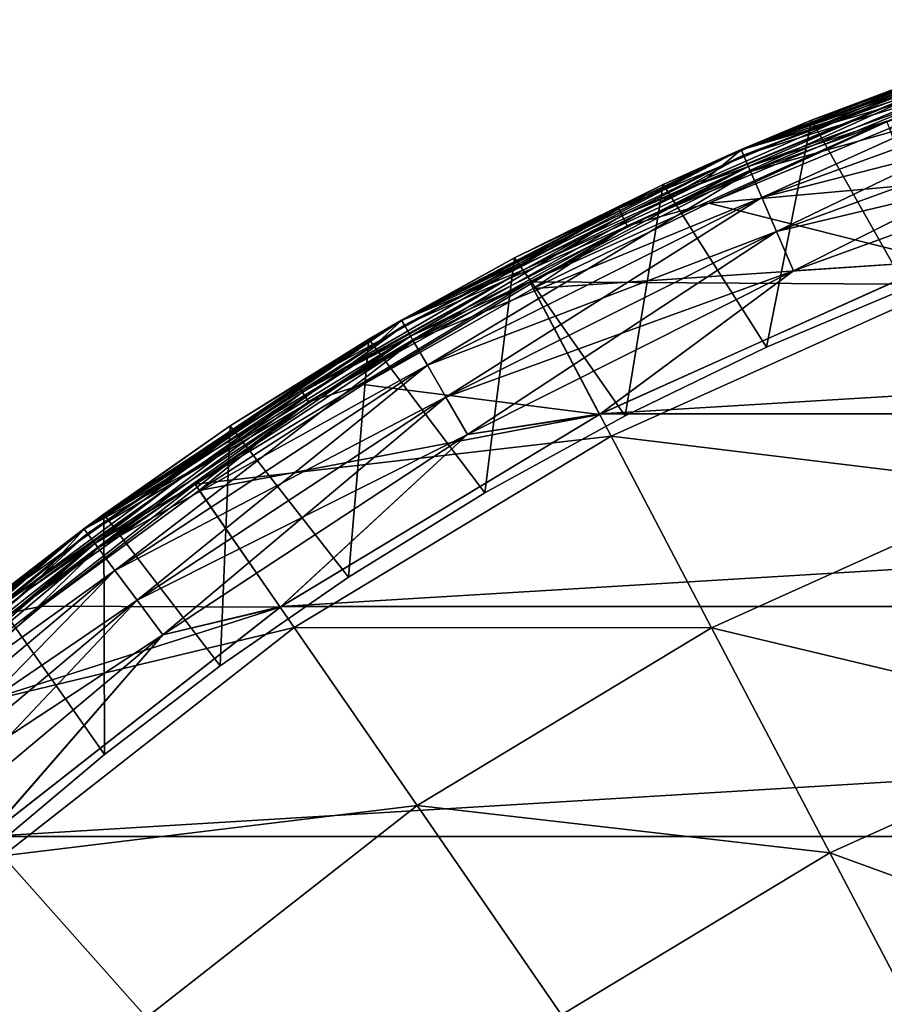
# Model space of a CAD drawing. Header units: metres. Extents: x -28 to 111, y -27 to 27.
# Tile 11 of 55: x -17 to -10, y 18 to 26. Entities that reach past the tile are written whole.
import ezdxf

# ---------------------------------------------------------------- set-up
doc = ezdxf.new("R2010")
doc.units = ezdxf.units.M
doc.layers.add('solid_13061041_XXX', color=7, linetype='CONTINUOUS')

msp = doc.modelspace()

# ---------------------------------------------------------------- linework, layer by layer
at = {"layer": 'solid_13061041_XXX'}
for points in [[(-7.88708, 26.344715, -98.199997), (-10.892227, 25.250929, -98.199997), (-7.895834, 26.342093, -87.327919)], [(-10.87211, 25.204384, -98.586708), (-10.892227, 25.250929, -98.199997), (-7.88708, 26.344715, -98.199997)], [(-10.892227, 25.250929, -98.199997), (-9.073683, 25.959936, -87.816635), (-7.895834, 26.342093, -87.327919)], [(-10.892226, 25.250929, -8), (-7.88708, 26.344715, -8), (-10.298739, 25.498745, -71.290558)], [(-7.872546, 26.296137, -7.613289), (-7.88708, 26.344715, -8), (-10.892226, 25.250929, -8)], [(-10.87211, 25.204384, -7.613289), (-7.872546, 26.296137, -7.613289), (-10.892226, 25.250929, -8)], [(-7.886337, 26.34218, -6.197382), (-10.891155, 25.248514, -6.197382), (-8.144035, 26.135153, 7.863532)], [(-9.07451, 25.933458, -6.312989), (-10.891155, 25.248514, -6.197382), (-7.886337, 26.34218, -6.197382)], [(-10.87211, 25.204384, -98.586708), (-7.88708, 26.344715, -98.199997), (-7.872546, 26.296137, -98.586708)], [(-7.829621, 26.152756, -7.25102), (-7.872546, 26.296137, -7.613289), (-10.87211, 25.204384, -7.613289)], [(-10.87211, 25.204384, -98.586708), (-7.872546, 26.296137, -98.586708), (-10.81283, 25.066957, -98.948982)], [(-7.872546, 26.296137, -98.586708), (-7.829621, 26.152756, -98.948982), (-10.81283, 25.066957, -98.948982)], [(-7.88708, 26.344715, -8), (-9.073596, 25.959967, -71.583389), (-10.298739, 25.498745, -71.290558)], [(-7.842543, 26.195917, 8.149076), (-10.830674, 25.108326, 8.149076), (-9.666825, 25.489344, 8.42368)], [(-7.842543, 26.195917, 8.149076), (-9.707178, 25.595747, 7.863532), (-10.830674, 25.108326, 8.149076)], [(-7.842543, 26.195917, 8.149076), (-8.144035, 26.135153, 7.863532), (-9.707178, 25.595747, 7.863532)], [(-10.891155, 25.248514, -6.197382), (-9.707178, 25.595747, 7.863532), (-8.144035, 26.135153, 7.863532)], [(-10.81283, 25.066957, -7.25102), (-7.829621, 26.152756, -7.25102), (-10.87211, 25.204384, -7.613289)], [(-7.761244, 25.92436, -6.939895), (-7.829621, 26.152756, -7.25102), (-10.81283, 25.066957, -7.25102)], [(-10.81283, 25.066957, -98.948982), (-7.829621, 26.152756, -98.948982), (-10.7184, 24.848043, -99.260101)], [(-7.829621, 26.152756, -98.948982), (-7.761244, 25.92436, -99.260101), (-10.7184, 24.848043, -99.260101)], [(-10.892227, 25.250929, -98.199997), (-10.298851, 25.498699, -88.109459), (-9.073683, 25.959936, -87.816635)], [(-9.073683, 25.959936, -87.816635), (-10.298851, 25.498699, -88.109459), (-9.500503, 24.084785, -88.011955)], [(-10.298739, 25.498745, -71.290558), (-9.073596, 25.959967, -71.583389), (-9.500477, 24.084795, -71.388054)], [(-9.07451, 25.933458, -6.312989), (-11.921077, 24.754372, -6.312989), (-10.891155, 25.248514, -6.197382)], [(-11.892902, 24.695866, -6.411289), (-11.921077, 24.754372, -6.312989), (-9.07451, 25.933458, -6.312989)], [(-9.053062, 25.872166, -6.411289), (-11.892902, 24.695866, -6.411289), (-9.07451, 25.933458, -6.312989)], [(-11.850476, 24.607767, -6.477004), (-11.892902, 24.695866, -6.411289), (-9.053062, 25.872166, -6.411289)], [(-9.020767, 25.779871, -6.477004), (-11.850476, 24.607767, -6.477004), (-9.053062, 25.872166, -6.411289)], [(-10.7184, 24.848043, -6.939895), (-7.761244, 25.92436, -6.939895), (-10.81283, 25.066957, -7.25102)], [(-7.672084, 25.626545, -6.701159), (-7.761244, 25.92436, -6.939895), (-10.7184, 24.848043, -6.939895)], [(-10.7184, 24.848043, -99.260101), (-7.761244, 25.92436, -99.260101), (-10.595268, 24.562593, -99.49884)], [(-7.761244, 25.92436, -99.260101), (-7.672084, 25.626545, -99.49884), (-10.595268, 24.562593, -99.49884)], [(-9.020767, 25.779871, -6.477004), (-11.163314, 24.800755, -6.5), (-11.850476, 24.607767, -6.477004)], [(-9.020767, 25.779871, -6.477004), (-9.645186, 25.429644, -6.5), (-11.163314, 24.800755, -6.5)], [(-10.595268, 24.562593, -6.701159), (-7.672084, 25.626545, -6.701159), (-10.7184, 24.848043, -6.939895)], [(-10.595268, 24.562593, -6.701159), (-7.568229, 25.279646, -6.551111), (-7.672084, 25.626545, -6.701159)], [(-10.595268, 24.562593, -99.49884), (-7.672084, 25.626545, -99.49884), (-10.451843, 24.230097, -99.648888)], [(-7.672084, 25.626545, -99.49884), (-7.568229, 25.279646, -99.648888), (-10.451843, 24.230097, -99.648888)], [(-10.891155, 25.248514, -6.197382), (-11.234897, 24.962946, 7.863532), (-9.707178, 25.595747, 7.863532)], [(-10.830674, 25.108326, 8.149076), (-9.707178, 25.595747, 7.863532), (-11.234897, 24.962946, 7.863532)], [(-9.145791, 24.115471, 11.469518), (-9.666825, 25.489344, 8.42368), (-12.668736, 24.138294, 8.42368)], [(-10.830674, 25.108326, 8.149076), (-12.668736, 24.138294, 8.42368), (-9.666825, 25.489344, 8.42368)], [(-10.298851, 25.498699, -88.109459), (-11.547934, 24.957869, -88.199532), (-10.678386, 23.58621, -88.183365)], [(-10.892227, 25.250929, -98.199997), (-11.547934, 24.957869, -88.199532), (-10.298851, 25.498699, -88.109459)], [(-11.547808, 24.957928, -71.200462), (-10.298739, 25.498745, -71.290558), (-10.678355, 23.586226, -71.216637)], [(-10.892226, 25.250929, -8), (-10.298739, 25.498745, -71.290558), (-11.547808, 24.957928, -71.200462)], [(-10.298851, 25.498699, -88.109459), (-10.678386, 23.58621, -88.183365), (-9.500503, 24.084785, -88.011955)], [(-10.298739, 25.498745, -71.290558), (-9.500477, 24.084795, -71.388054), (-10.678355, 23.586226, -71.216637)], [(-11.163314, 24.800755, -6.5), (-9.645186, 25.429644, -6.5), (-6.222335, 25.244438, -6.5)], [(-10.892227, 25.250929, -98.199997), (-13.750056, 23.815666, -98.199997), (-11.547934, 24.957869, -88.199532)], [(-13.724648, 23.771786, -98.586708), (-13.750056, 23.815666, -98.199997), (-10.892227, 25.250929, -98.199997)], [(-13.750055, 23.815666, -8), (-10.892226, 25.250929, -8), (-12.798432, 24.340298, -71.320396)], [(-10.87211, 25.204384, -7.613289), (-10.892226, 25.250929, -8), (-13.750055, 23.815666, -8)], [(-13.724648, 23.771786, -7.613289), (-10.87211, 25.204384, -7.613289), (-13.750055, 23.815666, -8)], [(-10.891155, 25.248514, -6.197382), (-13.748689, 23.813406, -6.197382), (-11.234897, 24.962946, 7.863532)], [(-11.921077, 24.754372, -6.312989), (-13.748689, 23.813406, -6.197382), (-10.891155, 25.248514, -6.197382)], [(-13.724648, 23.771786, -98.586708), (-10.892227, 25.250929, -98.199997), (-10.87211, 25.204384, -98.586708)], [(-10.81283, 25.066957, -7.25102), (-10.87211, 25.204384, -7.613289), (-13.724648, 23.771786, -7.613289)], [(-13.724648, 23.771786, -98.586708), (-10.87211, 25.204384, -98.586708), (-13.649814, 23.64217, -98.948982)], [(-10.87211, 25.204384, -98.586708), (-10.81283, 25.066957, -98.948982), (-13.649814, 23.64217, -98.948982)], [(-10.892226, 25.250929, -8), (-11.547808, 24.957928, -71.200462), (-12.798432, 24.340298, -71.320396)], [(-11.163314, 24.800755, -6.5), (-6.222335, 25.244438, -6.5), (-9.219549, 24.310478, -6.5)], [(-10.595268, 24.562593, -6.701159), (-10.451843, 24.230097, -6.551111), (-7.568229, 25.279646, -6.551111)], [(-10.451843, 24.230097, -99.648888), (-7.568229, 25.279646, -99.648888), (-9.213146, 24.312918, -99.699997)], [(-9.219549, 24.310478, -6.5), (-7.568229, 25.279646, -6.551111), (-10.451843, 24.230097, -6.551111)], [(-13.649814, 23.64217, -7.25102), (-10.81283, 25.066957, -7.25102), (-13.724648, 23.771786, -7.613289)], [(-10.830674, 25.108326, 8.149076), (-13.67234, 23.681189, 8.149076), (-12.668736, 24.138294, 8.42368)], [(-10.830674, 25.108326, 8.149076), (-12.72162, 24.239058, 7.863532), (-13.67234, 23.681189, 8.149076)], [(-10.7184, 24.848043, -6.939895), (-10.81283, 25.066957, -7.25102), (-13.649814, 23.64217, -7.25102)], [(-13.649814, 23.64217, -98.948982), (-10.81283, 25.066957, -98.948982), (-13.530607, 23.435699, -99.260101)], [(-10.81283, 25.066957, -98.948982), (-10.7184, 24.848043, -99.260101), (-13.530607, 23.435699, -99.260101)], [(-10.830674, 25.108326, 8.149076), (-11.234897, 24.962946, 7.863532), (-12.72162, 24.239058, 7.863532)], [(-13.750056, 23.815666, -98.199997), (-12.798573, 24.340225, -88.079582), (-11.547934, 24.957869, -88.199532)], [(-13.748689, 23.813406, -6.197382), (-12.72162, 24.239058, 7.863532), (-11.234897, 24.962946, 7.863532)], [(-11.547934, 24.957869, -88.199532), (-12.798573, 24.340225, -88.079582), (-11.868232, 23.010506, -88.167702)], [(-12.798432, 24.340298, -71.320396), (-11.547808, 24.957928, -71.200462), (-11.868198, 23.010523, -71.232292)], [(-11.547934, 24.957869, -88.199532), (-11.868232, 23.010506, -88.167702), (-10.678386, 23.58621, -88.183365)], [(-11.547808, 24.957928, -71.200462), (-10.678355, 23.586226, -71.216637), (-11.868198, 23.010523, -71.232292)], [(-13.530607, 23.435699, -6.939895), (-10.7184, 24.848043, -6.939895), (-13.649814, 23.64217, -7.25102)], [(-10.595268, 24.562593, -6.701159), (-10.7184, 24.848043, -6.939895), (-13.530607, 23.435699, -6.939895)], [(-13.530607, 23.435699, -99.260101), (-10.7184, 24.848043, -99.260101), (-13.37517, 23.166473, -99.49884)], [(-10.7184, 24.848043, -99.260101), (-10.595268, 24.562593, -99.49884), (-13.37517, 23.166473, -99.49884)], [(-12.640747, 24.08128, -6.5), (-11.163314, 24.800755, -6.5), (-9.219549, 24.310478, -6.5)], [(-11.850476, 24.607767, -6.477004), (-11.163314, 24.800755, -6.5), (-12.640747, 24.08128, -6.5)], [(-11.921077, 24.754372, -6.312989), (-14.61773, 23.263985, -6.312989), (-13.748689, 23.813406, -6.197382)], [(-14.583181, 23.209, -6.411289), (-14.61773, 23.263985, -6.312989), (-11.921077, 24.754372, -6.312989)], [(-11.892902, 24.695866, -6.411289), (-14.583181, 23.209, -6.411289), (-11.921077, 24.754372, -6.312989)], [(-14.531158, 23.126207, -6.477004), (-14.583181, 23.209, -6.411289), (-11.892902, 24.695866, -6.411289)], [(-11.850476, 24.607767, -6.477004), (-14.531158, 23.126207, -6.477004), (-11.892902, 24.695866, -6.411289)], [(-11.850476, 24.607767, -6.477004), (-14.071745, 23.274059, -6.5), (-14.531158, 23.126207, -6.477004)], [(-11.850476, 24.607767, -6.477004), (-12.640747, 24.08128, -6.5), (-14.071745, 23.274059, -6.5)], [(-13.37517, 23.166473, -6.701159), (-10.595268, 24.562593, -6.701159), (-13.530607, 23.435699, -6.939895)], [(-13.37517, 23.166473, -6.701159), (-10.451843, 24.230097, -6.551111), (-10.595268, 24.562593, -6.701159)], [(-13.37517, 23.166473, -99.49884), (-10.595268, 24.562593, -99.49884), (-13.194115, 22.852877, -99.648888)], [(-10.595268, 24.562593, -99.49884), (-10.451843, 24.230097, -99.648888), (-13.194115, 22.852877, -99.648888)], [(-12.798573, 24.340225, -88.079582), (-14.024312, 23.655203, -87.74231), (-13.049059, 22.361929, -87.95752)], [(-13.750056, 23.815666, -98.199997), (-14.024312, 23.655203, -87.74231), (-12.798573, 24.340225, -88.079582)], [(-14.024178, 23.655283, -71.657639), (-12.798432, 24.340298, -71.320396), (-13.04902, 22.361952, -71.442467)], [(-13.750055, 23.815666, -8), (-12.798432, 24.340298, -71.320396), (-14.024178, 23.655283, -71.657639)], [(-12.798573, 24.340225, -88.079582), (-13.049059, 22.361929, -87.95752), (-11.868232, 23.010506, -88.167702)], [(-12.798432, 24.340298, -71.320396), (-11.868198, 23.010523, -71.232292), (-13.04902, 22.361952, -71.442467)], [(-12.640747, 24.08128, -6.5), (-9.219549, 24.310478, -6.5), (-12.082964, 23.021763, -6.5)], [(-12.082964, 23.021763, -6.5), (-9.219549, 24.310478, -6.5), (-10.451843, 24.230097, -6.551111)], [(-12.074674, 23.026093, -99.699997), (-9.213146, 24.312918, -99.699997), (9.213333, 24.312847, -99.699997)], [(-10.451843, 24.230097, -99.648888), (-9.213146, 24.312918, -99.699997), (-12.074674, 23.026093, -99.699997)], [(-12.074674, 23.026093, -99.699997), (9.213333, 24.312847, -99.699997), (12.074854, 23.025999, -99.699997)], [(-13.748689, 23.813406, -6.197382), (-14.161925, 23.426723, 7.863532), (-12.72162, 24.239058, 7.863532)], [(-13.67234, 23.681189, 8.149076), (-12.72162, 24.239058, 7.863532), (-14.161925, 23.426723, 7.863532)], [(-13.37517, 23.166473, -6.701159), (-13.194115, 22.852877, -6.551111), (-10.451843, 24.230097, -6.551111)], [(-13.194115, 22.852877, -99.648888), (-10.451843, 24.230097, -99.648888), (-12.074674, 23.026093, -99.699997)], [(-12.082964, 23.021763, -6.5), (-10.451843, 24.230097, -6.551111), (-13.194115, 22.852877, -6.551111)], [(-11.985908, 22.837238, 11.469518), (-12.668736, 24.138294, 8.42368), (-15.485915, 22.435253, 8.42368)], [(-13.67234, 23.681189, 8.149076), (-15.485915, 22.435253, 8.42368), (-12.668736, 24.138294, 8.42368)], [(-11.985908, 22.837238, 11.469518), (-9.145791, 24.115471, 11.469518), (-12.668736, 24.138294, 8.42368)], [(-14.071745, 23.274059, -6.5), (-12.640747, 24.08128, -6.5), (-12.082964, 23.021763, -6.5)], [(-8.500349, 22.41358, 14.343763), (-9.145791, 24.115471, 11.469518), (-11.985908, 22.837238, 11.469518)], [(-10.678386, 23.58621, -88.183365), (-10.678355, 23.586226, -71.216637), (-9.500503, 24.084785, -88.011955)], [(-9.500503, 24.084785, -88.011955), (-10.678355, 23.586226, -71.216637), (-9.500477, 24.084795, -71.388054)], [(-16.421913, 22.05835, -8), (-13.750055, 23.815666, -8), (-16.255028, 22.181616, -72.979614)], [(-13.750056, 23.815666, -98.199997), (-16.421913, 22.058348, -98.199997), (-14.024312, 23.655203, -87.74231)], [(-16.391582, 22.017715, -98.586708), (-16.421913, 22.058348, -98.199997), (-13.750056, 23.815666, -98.199997)], [(-13.724648, 23.771786, -7.613289), (-13.750055, 23.815666, -8), (-16.421913, 22.05835, -8)], [(-13.748689, 23.813406, -6.197382), (-16.420294, 22.056261, -6.197382), (-14.161925, 23.426723, 7.863532)], [(-14.61773, 23.263985, -6.312989), (-16.420294, 22.056261, -6.197382), (-13.748689, 23.813406, -6.197382)], [(-16.391582, 22.017715, -98.586708), (-13.750056, 23.815666, -98.199997), (-13.724648, 23.771786, -98.586708)], [(-13.750055, 23.815666, -8), (-15.189829, 22.924204, -72.214172), (-16.255028, 22.181616, -72.979614)], [(-13.750055, 23.815666, -8), (-14.024178, 23.655283, -71.657639), (-15.189829, 22.924204, -72.214172)], [(-16.391582, 22.017715, -7.613289), (-13.724648, 23.771786, -7.613289), (-16.421913, 22.05835, -8)], [(-13.649814, 23.64217, -7.25102), (-13.724648, 23.771786, -7.613289), (-16.391582, 22.017715, -7.613289)], [(-16.391582, 22.017715, -98.586708), (-13.724648, 23.771786, -98.586708), (-16.302206, 21.897663, -98.948982)], [(-13.724648, 23.771786, -98.586708), (-13.649814, 23.64217, -98.948982), (-16.302206, 21.897663, -98.948982)], [(-16.421913, 22.058348, -98.199997), (-15.189954, 22.92412, -87.185753), (-14.024312, 23.655203, -87.74231)], [(-16.302206, 21.897663, -7.25102), (-13.649814, 23.64217, -7.25102), (-16.391582, 22.017715, -7.613289)], [(-13.67234, 23.681189, 8.149076), (-16.329111, 21.933802, 8.149076), (-15.485915, 22.435253, 8.42368)], [(-13.67234, 23.681189, 8.149076), (-15.55056, 22.528906, 7.863532), (-16.329111, 21.933802, 8.149076)], [(-13.530607, 23.435699, -6.939895), (-13.649814, 23.64217, -7.25102), (-16.302206, 21.897663, -7.25102)], [(-16.302206, 21.897663, -98.948982), (-13.649814, 23.64217, -98.948982), (-16.159838, 21.706429, -99.260101)], [(-13.649814, 23.64217, -98.948982), (-13.530607, 23.435699, -99.260101), (-16.159838, 21.706429, -99.260101)], [(-13.67234, 23.681189, 8.149076), (-14.161925, 23.426723, 7.863532), (-15.55056, 22.528906, 7.863532)], [(-14.024312, 23.655203, -87.74231), (-15.189954, 22.92412, -87.185753), (-14.195645, 21.652374, -87.546608)], [(-15.189829, 22.924204, -72.214172), (-14.024178, 23.655283, -71.657639), (-14.195603, 21.652401, -71.853378)], [(-14.024312, 23.655203, -87.74231), (-14.195645, 21.652374, -87.546608), (-13.049059, 22.361929, -87.95752)], [(-14.024178, 23.655283, -71.657639), (-13.04902, 22.361952, -71.442467), (-14.195603, 21.652401, -71.853378)], [(-11.868232, 23.010506, -88.167702), (-11.868198, 23.010523, -71.232292), (-10.678386, 23.58621, -88.183365)], [(-10.678386, 23.58621, -88.183365), (-11.868198, 23.010523, -71.232292), (-10.678355, 23.586226, -71.216637)], [(-16.420294, 22.056261, -6.197382), (-15.55056, 22.528906, 7.863532), (-14.161925, 23.426723, 7.863532)], [(-16.159838, 21.706429, -6.939895), (-13.530607, 23.435699, -6.939895), (-16.302206, 21.897663, -7.25102)], [(-13.37517, 23.166473, -6.701159), (-13.530607, 23.435699, -6.939895), (-16.159838, 21.706429, -6.939895)], [(-16.159838, 21.706429, -99.260101), (-13.530607, 23.435699, -99.260101), (-15.974195, 21.457067, -99.49884)], [(-13.530607, 23.435699, -99.260101), (-13.37517, 23.166473, -99.49884), (-15.974195, 21.457067, -99.49884)], [(-14.61773, 23.263985, -6.312989), (-17.130556, 21.481039, -6.312989), (-16.420294, 22.056261, -6.197382)], [(-17.090069, 21.430269, -6.411289), (-17.130556, 21.481039, -6.312989), (-14.61773, 23.263985, -6.312989)], [(-14.583181, 23.209, -6.411289), (-17.090069, 21.430269, -6.411289), (-14.61773, 23.263985, -6.312989)], [(-15.45131, 22.381977, -6.5), (-14.071745, 23.274059, -6.5), (-12.082964, 23.021763, -6.5)], [(-14.531158, 23.126207, -6.477004), (-14.071745, 23.274059, -6.5), (-15.45131, 22.381977, -6.5)], [(-17.029104, 21.353821, -6.477004), (-17.090069, 21.430269, -6.411289), (-14.583181, 23.209, -6.411289)], [(-14.531158, 23.126207, -6.477004), (-17.029104, 21.353821, -6.477004), (-14.583181, 23.209, -6.411289)], [(-15.974195, 21.457067, -6.701159), (-13.37517, 23.166473, -6.701159), (-16.159838, 21.706429, -6.939895)], [(-15.974195, 21.457067, -6.701159), (-13.194115, 22.852877, -6.551111), (-13.37517, 23.166473, -6.701159)], [(-15.974195, 21.457067, -99.49884), (-13.37517, 23.166473, -99.49884), (-15.757957, 21.166611, -99.648888)], [(-13.37517, 23.166473, -99.49884), (-13.194115, 22.852877, -99.648888), (-15.757957, 21.166611, -99.648888)], [(-14.531158, 23.126207, -6.477004), (-16.774603, 21.408159, -6.5), (-17.029104, 21.353821, -6.477004)], [(-14.531158, 23.126207, -6.477004), (-15.45131, 22.381977, -6.5), (-16.774603, 21.408159, -6.5)], [(-15.45131, 22.381977, -6.5), (-12.082964, 23.021763, -6.5), (-14.769585, 21.397625, -6.5)], [(-14.769585, 21.397625, -6.5), (-12.082964, 23.021763, -6.5), (-13.194115, 22.852877, -6.551111)], [(-14.760838, 21.403683, -99.699997), (-12.074674, 23.026093, -99.699997), (12.074854, 23.025999, -99.699997)], [(-13.194115, 22.852877, -99.648888), (-12.074674, 23.026093, -99.699997), (-14.760838, 21.403683, -99.699997)], [(-14.760838, 21.403683, -99.699997), (12.074854, 23.025999, -99.699997), (14.761, 21.403572, -99.699997)], [(-13.049059, 22.361929, -87.95752), (-13.04902, 22.361952, -71.442467), (-11.868232, 23.010506, -88.167702)], [(-11.868232, 23.010506, -88.167702), (-13.04902, 22.361952, -71.442467), (-11.868198, 23.010523, -71.232292)], [(-16.421913, 22.058348, -98.199997), (-16.255144, 22.18153, -86.420288), (-15.189954, 22.92412, -87.185753)], [(-15.189954, 22.92412, -87.185753), (-16.255144, 22.18153, -86.420288), (-15.275092, 20.904608, -86.935265)], [(-16.255028, 22.181616, -72.979614), (-15.189829, 22.924204, -72.214172), (-15.275052, 20.904636, -72.464706)], [(-15.189954, 22.92412, -87.185753), (-15.275092, 20.904608, -86.935265), (-14.195645, 21.652374, -87.546608)], [(-15.189829, 22.924204, -72.214172), (-14.195603, 21.652401, -71.853378), (-15.275052, 20.904636, -72.464706)], [(-15.974195, 21.457067, -6.701159), (-15.757957, 21.166611, -6.551111), (-13.194115, 22.852877, -6.551111)], [(-15.757957, 21.166611, -99.648888), (-13.194115, 22.852877, -99.648888), (-14.760838, 21.403683, -99.699997)], [(-14.769585, 21.397625, -6.5), (-13.194115, 22.852877, -6.551111), (-15.757957, 21.166611, -6.551111)], [(-14.651241, 21.225986, 11.469518), (-11.985908, 22.837238, 11.469518), (-15.485915, 22.435253, 8.42368)], [(-11.140031, 21.225555, 14.343763), (-11.985908, 22.837238, 11.469518), (-14.651241, 21.225986, 11.469518)], [(-11.140031, 21.225555, 14.343763), (-8.500349, 22.41358, 14.343763), (-11.985908, 22.837238, 11.469518)], [(-16.420294, 22.056261, -6.197382), (-16.882454, 21.548882, 7.863532), (-15.55056, 22.528906, 7.863532)], [(-16.329111, 21.933802, 8.149076), (-15.55056, 22.528906, 7.863532), (-16.882454, 21.548882, 7.863532)], [(-14.651241, 21.225986, 11.469518), (-15.485915, 22.435253, 8.42368), (-18.077284, 20.405048, 8.42368)], [(-16.329111, 21.933802, 8.149076), (-18.077284, 20.405048, 8.42368), (-15.485915, 22.435253, 8.42368)], [(-7.741853, 20.413588, 16.989332), (-8.500349, 22.41358, 14.343763), (-11.140031, 21.225555, 14.343763)], [(-16.774603, 21.408159, -6.5), (-15.45131, 22.381977, -6.5), (-14.769585, 21.397625, -6.5)], [(-14.195645, 21.652374, -87.546608), (-14.195603, 21.652401, -71.853378), (-13.049059, 22.361929, -87.95752)], [(-13.049059, 22.361929, -87.95752), (-14.195603, 21.652401, -71.853378), (-13.04902, 22.361952, -71.442467)], [(-16.255144, 22.18153, -86.420288), (-17.176418, 21.476048, -85.477867), (-16.248039, 20.158022, -86.138962)], [(-16.421913, 22.058348, -98.199997), (-17.176418, 21.476048, -85.477867), (-16.255144, 22.18153, -86.420288)], [(-17.176315, 21.476131, -73.922005), (-16.255028, 22.181616, -72.979614), (-16.248001, 20.158052, -73.261002)], [(-16.421913, 22.05835, -8), (-16.255028, 22.181616, -72.979614), (-17.176315, 21.476131, -73.922005)], [(-16.255144, 22.18153, -86.420288), (-16.248039, 20.158022, -86.138962), (-15.275092, 20.904608, -86.935265)], [(-16.255028, 22.181616, -72.979614), (-15.275052, 20.904636, -72.464706), (-16.248001, 20.158052, -73.261002)], [(-18.871689, 20.002733, -8), (-16.421913, 22.05835, -8), (-18.486916, 20.358879, -76.140411)], [(-16.391582, 22.017715, -7.613289), (-16.421913, 22.05835, -8), (-18.871689, 20.002733, -8)], [(-16.421913, 22.058348, -98.199997), (-18.871689, 20.002733, -98.199997), (-17.176418, 21.476048, -85.477867)], [(-18.836849, 19.965893, -98.586708), (-18.871689, 20.002733, -98.199997), (-16.421913, 22.058348, -98.199997)], [(-16.420294, 22.056261, -6.197382), (-18.869844, 20.000843, -6.197382), (-16.882454, 21.548882, 7.863532)], [(-17.130556, 21.481039, -6.312989), (-18.869844, 20.000843, -6.197382), (-16.420294, 22.056261, -6.197382)], [(-18.836849, 19.965893, -98.586708), (-16.421913, 22.058348, -98.199997), (-16.391582, 22.017715, -98.586708)], [(-16.421913, 22.05835, -8), (-17.924213, 20.855997, -74.994102), (-18.486916, 20.358879, -76.140411)], [(-16.421913, 22.05835, -8), (-17.176315, 21.476131, -73.922005), (-17.924213, 20.855997, -74.994102)], [(-18.836849, 19.965893, -7.613289), (-16.391582, 22.017715, -7.613289), (-18.871689, 20.002733, -8)], [(-16.302206, 21.897663, -7.25102), (-16.391582, 22.017715, -7.613289), (-18.836849, 19.965893, -7.613289)], [(-18.836849, 19.965893, -98.586708), (-16.391582, 22.017715, -98.586708), (-18.73414, 19.857029, -98.948982)], [(-16.391582, 22.017715, -98.586708), (-16.302206, 21.897663, -98.948982), (-18.73414, 19.857029, -98.948982)], [(-18.73414, 19.857029, -7.25102), (-16.302206, 21.897663, -7.25102), (-18.836849, 19.965893, -7.613289)], [(-16.329111, 21.933802, 8.149076), (-18.765059, 19.889799, 8.149076), (-18.077284, 20.405048, 8.42368)], [(-16.329111, 21.933802, 8.149076), (-18.152744, 20.490227, 7.863532), (-18.765059, 19.889799, 8.149076)], [(-16.159838, 21.706429, -6.939895), (-16.302206, 21.897663, -7.25102), (-18.73414, 19.857029, -7.25102)], [(-18.73414, 19.857029, -98.948982), (-16.302206, 21.897663, -98.948982), (-18.570532, 19.683615, -99.260101)], [(-16.302206, 21.897663, -98.948982), (-16.159838, 21.706429, -99.260101), (-18.570532, 19.683615, -99.260101)], [(-16.329111, 21.933802, 8.149076), (-16.882454, 21.548882, 7.863532), (-18.152744, 20.490227, 7.863532)], [(-18.570532, 19.683615, -6.939895), (-16.159838, 21.706429, -6.939895), (-18.73414, 19.857029, -7.25102)], [(-15.974195, 21.457067, -6.701159), (-16.159838, 21.706429, -6.939895), (-18.570532, 19.683615, -6.939895)], [(-18.570532, 19.683615, -99.260101), (-16.159838, 21.706429, -99.260101), (-18.357197, 19.457493, -99.49884)], [(-16.159838, 21.706429, -99.260101), (-15.974195, 21.457067, -99.49884), (-18.357197, 19.457493, -99.49884)], [(-15.275092, 20.904608, -86.935265), (-15.275052, 20.904636, -72.464706), (-14.195645, 21.652374, -87.546608)], [(-14.195645, 21.652374, -87.546608), (-15.275052, 20.904636, -72.464706), (-14.195603, 21.652401, -71.853378)], [(-18.869844, 20.000843, -6.197382), (-18.152744, 20.490227, 7.863532), (-16.882454, 21.548882, 7.863532)], [(-17.176418, 21.476048, -85.477867), (-17.078003, 19.459639, -85.192047), (-16.248039, 20.158022, -86.138962)], [(-17.176315, 21.476131, -73.922005), (-16.248001, 20.158052, -73.261002), (-17.077974, 19.459665, -74.207916)], [(-18.357197, 19.457493, -6.701159), (-15.974195, 21.457067, -6.701159), (-18.570532, 19.683615, -6.939895)], [(-18.357197, 19.457493, -6.701159), (-15.757957, 21.166611, -6.551111), (-15.974195, 21.457067, -6.701159)], [(-18.357197, 19.457493, -99.49884), (-15.974195, 21.457067, -99.49884), (-18.108702, 19.194101, -99.648888)], [(-15.974195, 21.457067, -99.49884), (-15.757957, 21.166611, -99.648888), (-18.108702, 19.194101, -99.648888)], [(-18.036932, 20.355982, -6.5), (-16.774603, 21.408159, -6.5), (-14.769585, 21.397625, -6.5)], [(-17.029104, 21.353821, -6.477004), (-16.774603, 21.408159, -6.5), (-18.036932, 20.355982, -6.5)], [(-18.036932, 20.355982, -6.5), (-14.769585, 21.397625, -6.5), (-17.24124, 19.461235, -6.5)], [(-17.24124, 19.461235, -6.5), (-14.769585, 21.397625, -6.5), (-15.757957, 21.166611, -6.551111)], [(-17.232496, 19.468943, -99.699997), (-14.760838, 21.403683, -99.699997), (14.761, 21.403572, -99.699997)], [(-15.757957, 21.166611, -99.648888), (-14.760838, 21.403683, -99.699997), (-17.232496, 19.468943, -99.699997)], [(-17.232496, 19.468943, -99.699997), (14.761, 21.403572, -99.699997), (17.232624, 19.46883, -99.699997)], [(-17.102926, 19.305214, 11.469518), (-14.651241, 21.225986, 11.469518), (-18.077284, 20.405048, 8.42368)], [(-13.617266, 19.728014, 14.343763), (-14.651241, 21.225986, 11.469518), (-17.102926, 19.305214, 11.469518)], [(-13.617266, 19.728014, 14.343763), (-11.140031, 21.225555, 14.343763), (-14.651241, 21.225986, 11.469518)], [(-10.145992, 19.331573, 16.989332), (-11.140031, 21.225555, 14.343763), (-13.617266, 19.728014, 14.343763)], [(-10.145992, 19.331573, 16.989332), (-7.741853, 20.413588, 16.989332), (-11.140031, 21.225555, 14.343763)], [(-18.357197, 19.457493, -6.701159), (-18.108702, 19.194101, -6.551111), (-15.757957, 21.166611, -6.551111)], [(-18.108702, 19.194101, -99.648888), (-15.757957, 21.166611, -99.648888), (-17.232496, 19.468943, -99.699997)], [(-17.24124, 19.461235, -6.5), (-15.757957, 21.166611, -6.551111), (-18.108702, 19.194101, -6.551111)], [(-16.248039, 20.158022, -86.138962), (-16.248001, 20.158052, -73.261002), (-15.275092, 20.904608, -86.935265)], [(-15.275092, 20.904608, -86.935265), (-16.248001, 20.158052, -73.261002), (-15.275052, 20.904636, -72.464706)], [(-6.88039, 18.142097, 19.371038), (-7.741853, 20.413588, 16.989332), (-10.145992, 19.331573, 16.989332)], [(-17.078003, 19.459639, -85.192047), (-17.077974, 19.459665, -74.207916), (-16.248039, 20.158022, -86.138962)], [(-16.248039, 20.158022, -86.138962), (-17.077974, 19.459665, -74.207916), (-16.248001, 20.158052, -73.261002)], [(-15.895929, 17.942795, 14.343763), (-13.617266, 19.728014, 14.343763), (-17.102926, 19.305214, 11.469518)], [(-12.40218, 17.967659, 16.989332), (-13.617266, 19.728014, 14.343763), (-15.895929, 17.942795, 14.343763)], [(-12.40218, 17.967659, 16.989332), (-10.145992, 19.331573, 16.989332), (-13.617266, 19.728014, 14.343763)], [(-19.453552, 17.249908, -99.699997), (-17.232496, 19.468943, -99.699997), (17.232624, 19.46883, -99.699997)], [(-19.453552, 17.249908, -99.699997), (17.232624, 19.46883, -99.699997), (19.453646, 17.249804, -99.699997)], [(-9.017012, 17.180481, 19.371038), (-10.145992, 19.331573, 16.989332), (-12.40218, 17.967659, 16.989332)], [(-9.017012, 17.180481, 19.371038), (-6.88039, 18.142097, 19.371038), (-10.145992, 19.331573, 16.989332)], [(-15.895929, 17.942795, 14.343763), (-17.102926, 19.305214, 11.469518), (-19.305214, 17.102926, 11.469518)]]:
    msp.add_3dface(points, dxfattribs=at)

doc.saveas('drawing.dxf')
